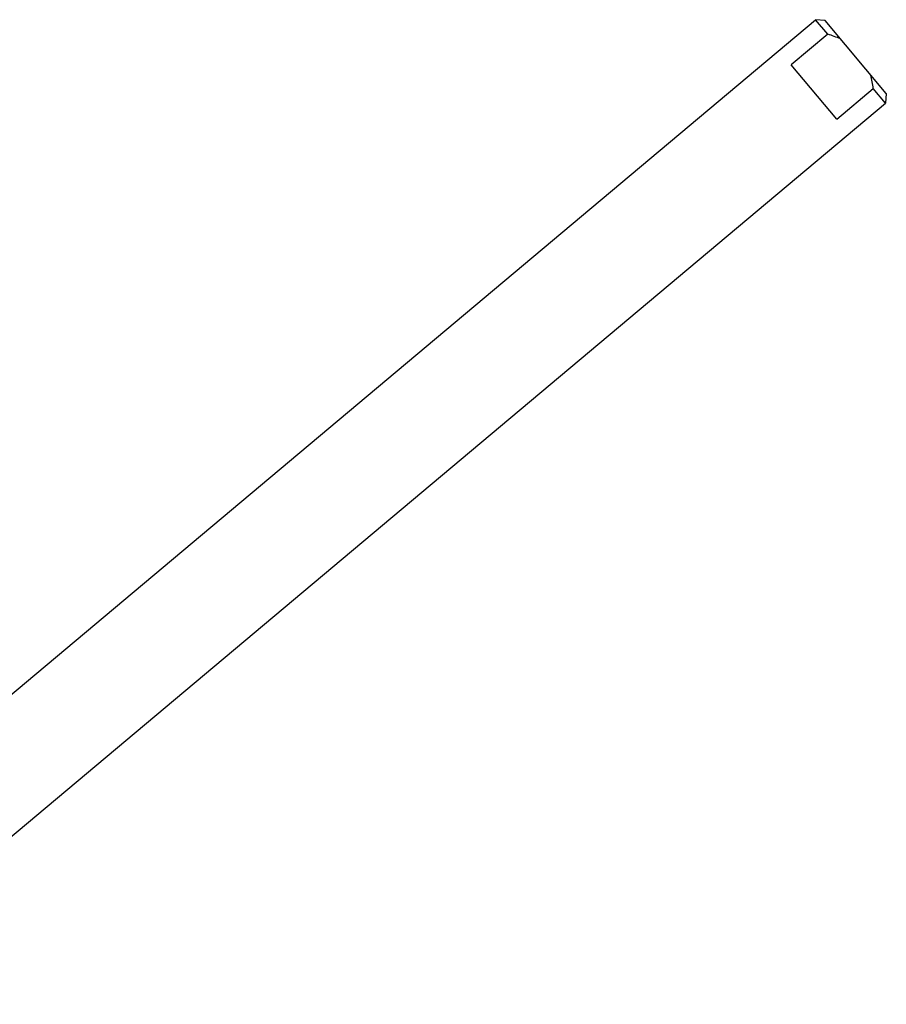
# Model space of a CAD drawing. Header units: inches. Extents: x 0 to 88, y 0 to 68.
# Tile 19 of 22: x 30.4 to 34.3, y 54.3 to 58.8. Entities that reach past the tile are written whole.
import ezdxf

# ---------------------------------------------------------------- set-up
doc = ezdxf.new("R2010")
doc.units = ezdxf.units.IN
doc.header["$LTSCALE"] = 4.84
doc.header["$MEASUREMENT"] = 0
doc.layers.add('234013M_1_BL65', color=7, linetype='CONTINUOUS')

# ---------------------------------------------------------------- blocks, each defined once
blk = doc.blocks.new('234013M_1_BL65', base_point=(49.0687, 39.5797))
at = {"layer": '234013M_1_BL65', "color": 7, "linetype": 'CONTINUOUS'}
for p, q in [((29.0813, 54.6971), (34.0182, 58.8397)), ((34.0623, 58.8359), (34.0182, 58.8397)), ((34.0745, 58.7727), (34.0182, 58.8397)), ((34.3435, 58.5007), (34.0623, 58.8359)), ((34.0745, 58.7727), (33.9069, 58.6321)), ((34.1158, 58.3831), (33.9069, 58.6321)), ((34.1158, 58.3831), (34.2834, 58.5237)), ((34.3396, 58.4567), (34.2834, 58.5237)), ((34.3435, 58.5007), (34.3396, 58.4567)), ((29.4024, 54.3139), (34.3396, 58.4567))]:
    blk.add_line(p, q, dxfattribs=at)
for points in [[(34.1332, 58.7513), (34.1141, 58.7597), (34.0944, 58.7666), (34.0745, 58.7727)], [(34.2834, 58.5237), (34.2809, 58.5444), (34.2775, 58.565), (34.2726, 58.5852)]]:
    blk.add_open_spline(points, degree=3, dxfattribs=at)

msp = doc.modelspace()

# ---------------------------------------------------------------- block references
at = {"layer": '234013M_1_BL65'}
msp.add_blockref('234013M_1_BL65', (49.0687, 39.5797), dxfattribs=at)

doc.saveas('drawing.dxf')
